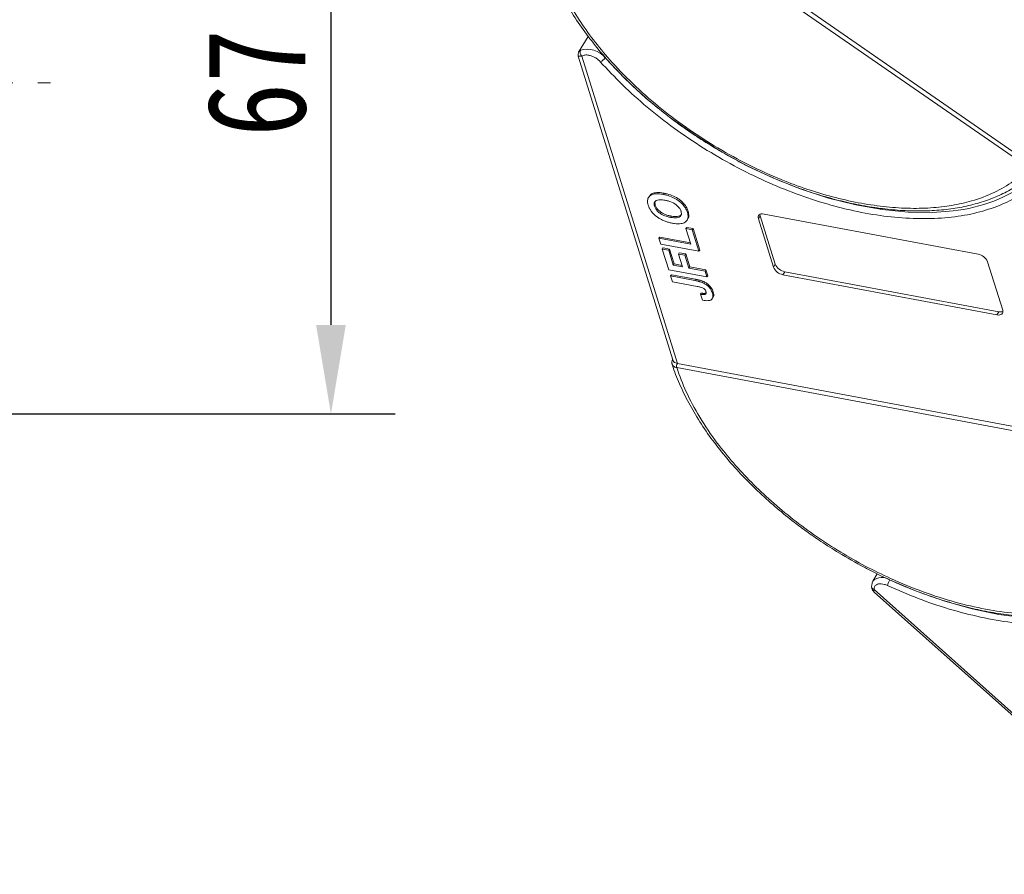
# Model space of a CAD drawing. Header units: millimetres. Extents: x -855 to 619, y 109 to 1142.
# Tile 35 of 74: x -132 to -33, y 913 to 999. Entities that reach past the tile are written whole.
import ezdxf

# ---------------------------------------------------------------- set-up
doc = ezdxf.new("R2010")
doc.units = ezdxf.units.MM
doc.linetypes.add('CENTERX2', pattern=[20.32, 12.7, -2.54, 2.54, -2.54])
doc.styles.get("Standard").update_dxf_attribs({"font": '仿宋_GB2312.ttf', "width": 0.8})
doc.dimstyles.new('副本 ISO-45.1', dxfattribs={"dimtxt": 10, "dimasz": 9, "dimexe": 6.5, "dimexo": 0.625, "dimgap": 2.5, "dimtad": 1, "dimdsep": 46, "dimtxsty": 'Standard', "dimcen": 2.5, "dimadec": 0, "dimazin": 0, "dimtfac": 1, "dimtmove": 0, "dimatfit": 3, "dimfxl": 0, "dimarcsym": 0})

# ---------------------------------------------------------------- blocks, each defined once
blk = doc.blocks.new('*D3064')
at = {"color": 0, "lineweight": -2}
for p, q in [((-143.001, 1026.241), (-94.403, 1026.241)), ((-100.903, 1017.241), (-100.903, 968.241)), ((-143.001, 959.241), (-94.403, 959.241))]:
    blk.add_line(p, q, dxfattribs=at)
at = {"color": 0, "lineweight": 9}
for points in [[(-102.403, 1017.241), (-99.403, 1017.241), (-100.903, 1026.241)], [(-102.403, 968.241), (-99.403, 968.241), (-100.903, 959.241)]]:
    blk.add_solid(points, dxfattribs=at)
at = {"layer": 'Defpoints', "color": 0, "lineweight": 9}
for p in [(-143.626, 1026.241), (-143.626, 959.241), (-100.903, 959.241)]:
    blk.add_point(p, dxfattribs=at)
at = {"color": 0, "lineweight": 9, "insert": (-108.403, 992.741), "char_height": 10, "attachment_point": 5, "rotation": 90}
blk.add_mtext('67', dxfattribs=at)

msp = doc.modelspace()

# ---------------------------------------------------------------- linework, layer by layer
at = {"color": 7, "linetype": 'Continuous', "lineweight": 15}
for p, q in [((-76.887, 1016.994), (-30.047, 984.522)), ((-30.297, 984.172), (-77.137, 1016.644)), ((-74.855, 997.456), (-75.831, 995.851)), ((-75.859, 995.465), (-66.301, 964.707)), ((-65.834, 964.354), (-75.501, 995.462)), ((-68.687, 981.268), (-68.762, 981.145)), ((-67.175, 981.581), (-67.249, 981.458)), ((-68.142, 980.258), (-68.068, 980.38)), ((-66.536, 979.139), (-66.461, 979.261)), ((-64.843, 978.852), (-64.768, 978.974)), ((-64.82, 979.636), (-64.745, 979.759)), ((-57.448, 979.306), (-57.635, 978.999)), ((-56.109, 974.09), (-57.635, 978.999)), ((-57.448, 979.306), (-55.922, 974.397)), ((-57.052, 979.468), (-35.389, 975.407)), ((-64.888, 978.114), (-64.963, 977.992)), ((-64.474, 976.418), (-64.963, 977.992)), ((-64.963, 977.992), (-64.318, 977.871)), ((-64.888, 978.114), (-64.244, 977.993)), ((-64.318, 977.871), (-64.244, 977.993)), ((-64.318, 977.871), (-63.646, 975.707)), ((-64.244, 977.993), (-63.571, 975.83)), ((-67.623, 977.145), (-67.698, 977.022)), ((-67.514, 976.432), (-67.698, 977.022)), ((-67.698, 977.022), (-64.474, 976.418)), ((-67.623, 977.145), (-64.519, 976.563)), ((-63.646, 975.707), (-67.514, 976.432)), ((-67.281, 976.044), (-67.355, 975.921)), ((-66.707, 973.836), (-67.355, 975.921)), ((-67.355, 975.921), (-66.711, 975.8)), ((-67.281, 976.044), (-66.636, 975.923)), ((-66.636, 975.923), (-66.711, 975.8)), ((-66.636, 975.923), (-66.171, 974.428)), ((-66.711, 975.8), (-66.246, 974.305)), ((-65.633, 975.549), (-65.707, 975.427)), ((-65.304, 974.128), (-65.707, 975.427)), ((-65.707, 975.427), (-65.062, 975.306)), ((-65.633, 975.549), (-64.988, 975.429)), ((-64.988, 975.429), (-65.062, 975.306)), ((-65.062, 975.306), (-64.659, 974.008)), ((-64.988, 975.429), (-64.584, 974.13)), ((-63.571, 975.83), (-63.646, 975.707)), ((-66.171, 974.428), (-66.246, 974.305)), ((-66.246, 974.305), (-65.304, 974.128)), ((-66.171, 974.428), (-65.349, 974.274)), ((-64.584, 974.13), (-64.659, 974.008)), ((-64.659, 974.008), (-63.023, 973.701)), ((-64.584, 974.13), (-62.948, 973.824)), ((-55.922, 974.397), (-56.109, 974.09)), ((-34.425, 974.648), (-32.899, 969.739)), ((-62.839, 973.111), (-66.707, 973.836)), ((-66.437, 973.329), (-66.512, 973.206)), ((-66.328, 972.616), (-66.512, 973.206)), ((-66.512, 973.206), (-64.073, 972.749)), ((-66.437, 973.329), (-63.999, 972.872)), ((-63.999, 972.872), (-64.073, 972.749)), ((-63.023, 973.701), (-62.948, 973.824)), ((-63.023, 973.701), (-62.839, 973.111)), ((-62.948, 973.824), (-62.764, 973.233)), ((-62.764, 973.233), (-62.839, 973.111)), ((-54.958, 973.638), (-55.145, 973.331)), ((-33.482, 969.27), (-55.145, 973.331)), ((-54.958, 973.638), (-33.296, 969.577)), ((-63.825, 972.147), (-66.328, 972.616)), ((-63.242, 972.667), (-63.317, 972.544)), ((-63.43, 971.469), (-63.505, 971.346)), ((-63.505, 971.346), (-63.272, 970.747)), ((-62.974, 971.459), (-63.049, 971.336)), ((-62.974, 971.459), (-62.92, 971.493)), ((-62.282, 970.929), (-62.208, 971.052)), ((-62.203, 971.576), (-62.277, 971.453)), ((-33.296, 969.577), (-33.482, 969.27)), ((-66.337, 964.823), (-66.346, 964.789)), ((-65.897, 963.925), (-65.899, 963.925)), ((-15.612, 954.497), (-65.897, 963.925)), ((-65.833, 964.354), (-15.548, 954.927)), ((-45.604, 943.052), (-46.048, 942.322)), ((-13.688, 912.682), (-45.922, 941.46)), ((-45.897, 941.205), (-13.9, 912.64))]:
    msp.add_line(p, q, dxfattribs=at)
at = {"color": 1, "linetype": 'CENTERX2', "lineweight": 13}
msp.add_line((-349.015, 992.741), (-129.286, 992.741), dxfattribs=at)
at = {"color": 7, "linetype": 'Continuous', "lineweight": 15, "flags": 128}
for points in [[(-37.917, 979.803), (-39.985, 979.641), (-42.478, 979.668), (-45.085, 979.921), (-47.779, 980.397), (-50.531, 981.092), (-53.312, 981.997), (-56.093, 983.104), (-58.844, 984.401), (-61.536, 985.874), (-64.141, 987.507), (-66.631, 989.284), (-68.98, 991.184), (-71.163, 993.19), (-73.158, 995.278)], [(-57.635, 978.999), (-57.657, 979.116), (-57.649, 979.223), (-57.61, 979.316), (-57.543, 979.391), (-57.449, 979.445), (-57.333, 979.477), (-57.199, 979.485), (-57.052, 979.468)], [(-57.471, 979.436), (-57.47, 979.423), (-57.448, 979.306)], [(-32.899, 969.739), (-32.877, 969.622), (-32.885, 969.515), (-32.924, 969.422), (-32.991, 969.347), (-33.085, 969.293), (-33.201, 969.261), (-33.335, 969.253), (-33.482, 969.27)], [(-66.32, 964.755), (-66.331, 964.764), (-66.339, 964.772), (-66.344, 964.78), (-66.346, 964.787), (-66.344, 964.793), (-66.339, 964.798), (-66.331, 964.802), (-66.33, 964.802)], [(-46.132, 941.887), (-46.122, 942.135), (-46.048, 942.322)], [(-23.747, 938.905), (-25.692, 938.624), (-28.099, 938.507), (-30.637, 938.616), (-33.278, 938.951), (-35.997, 939.507), (-38.762, 940.279), (-41.547, 941.259), (-44.171, 942.368)]]:
    msp.add_lwpolyline(points, dxfattribs=at)
at = {"color": 7, "linetype": 'Continuous', "lineweight": 15}
for centre, radius, start, end in [((-75.211, 995.842), 0.478, 154.70678, 232.66704), ((-74.934, 993.935), 2.227, 37.09044, 108.56873), ((-73.979, 995.794), 0.97, 290.68114, 327.90305), ((-39.546, 995.659), 15.939, 275.8657, 306.36375), ((-35.615, 974.128), 1.298, 23.60364, 80.0065), ((-54.919, 974.61), 1.298, 203.60364, 260.0065), ((-54.733, 974.917), 1.298, 203.60364, 260.0065), ((-33.135, 970.223), 0.666, 256.02019, 292.80437), ((-65.326, 964.058), 0.588, 149.74693, 193.10404), ((-65.322, 964.059), 0.59, 149.93335, 193.12726), ((-45.112, 941.297), 1.388, 55.21754, 132.40804), ((-42.435, 941.291), 2.206, 148.711, 164.72444), ((-45.907, 941.744), 0.267, 147.56814, 184.38804), ((-45.856, 941.775), 0.321, 189.09284, 258.1168)]:
    msp.add_arc(centre, radius, start, end, dxfattribs=at)
for points, knots in [([(-30.297, 984.172), (-30.786, 983.697), (-31.781, 982.732), (-33.723, 981.604), (-35.83, 980.804), (-38.016, 980.312), (-40.186, 980.063), (-42.509, 980.023), (-45.78, 980.256), (-49.224, 980.914), (-52.712, 981.966), (-55.555, 983.025), (-58.589, 984.4), (-61.722, 986.111), (-64.673, 988.007), (-67.459, 990.089), (-70.088, 992.371), (-72.324, 994.65), (-74.168, 996.84), (-75.656, 998.895), (-76.93, 1000.981), (-78.311, 1003.772), (-79.179, 1006.505), (-79.512, 1009.079), (-79.497, 1011.077), (-79.128, 1013.081), (-78.358, 1015.022), (-77.54, 1016.109), (-77.137, 1016.644)], [0, 0, 0, 0, 0.038862, 0.078912, 0.120068, 0.152227, 0.184382, 0.217215, 0.250043, 0.315618, 0.347778, 0.379932, 0.421093, 0.461142, 0.5, 0.538863, 0.578912, 0.620068, 0.652227, 0.684382, 0.717215, 0.750043, 0.815618, 0.847778, 0.879932, 0.921093, 0.96114, 1, 1, 1, 1]), ([(-79.028, 1015.22), (-79.186, 1014.86), (-79.56, 1014.003), (-79.879, 1012.518), (-80.037, 1010.813), (-79.96, 1009.028), (-79.662, 1007.188), (-79.145, 1005.305), (-78.418, 1003.398), (-77.488, 1001.481), (-76.367, 999.571), (-75.068, 997.684), (-73.606, 995.838), (-72.006, 994.056), (-70.306, 992.368), (-68.565, 990.816), (-66.963, 989.521), (-65.479, 988.416), (-63.978, 987.369), (-62.875, 986.679), (-62.266, 986.298)], [0, 0, 0, 0, 0.0439737, 0.1045045, 0.1652134, 0.2260566, 0.2869551, 0.3478301, 0.4086191, 0.4692697, 0.5297172, 0.5898957, 0.6496838, 0.7088463, 0.7668735, 0.8224437, 0.8739002, 0.9106398, 0.9505895, 1, 1, 1, 1]), ([(-75.801, 995.901), (-75.836, 995.824), (-75.903, 995.679), (-75.873, 995.535), (-75.859, 995.467)], [0, 0, 0, 0, 0.529394, 1, 1, 1, 1]), ([(-75.794, 995.895), (-75.79, 995.907), (-75.774, 995.956), (-75.699, 996.008), (-75.643, 996.046)], [0, 0, 0, 0, 0.244985, 1, 1, 1, 1]), ([(-75.501, 995.462), (-75.584, 995.451), (-75.762, 995.426), (-75.864, 995.447), (-75.85, 995.464), (-75.848, 995.467)], [0, 0, 0, 0, 0.421638, 0.896343, 1, 1, 1, 1]), ([(-73.637, 994.886), (-73.713, 994.964), (-73.869, 995.122), (-74.167, 995.321), (-74.487, 995.475), (-74.697, 995.526), (-74.8, 995.552)], [0, 0, 0, 0, 0.245513, 0.5, 0.754487, 1, 1, 1, 1]), ([(-41.591, 979.01), (-42.573, 979.062), (-44.512, 979.163), (-47.57, 979.679), (-50.671, 980.446), (-53.81, 981.481), (-56.969, 982.777), (-60.115, 984.327), (-63.2, 986.119), (-66.153, 988.113), (-68.898, 990.26), (-71.43, 992.518), (-72.901, 994.097), (-73.637, 994.886)], [0, 0, 0, 0, 0.091965, 0.181776, 0.271599, 0.36141, 0.451234, 0.543199, 0.6358, 0.728401, 0.820366, 0.91018, 1, 1, 1, 1]), ([(-62.266, 986.298), (-61.418, 985.801), (-60.229, 985.103), (-58.429, 984.178), (-56.885, 983.442), (-55.031, 982.65), (-53.082, 981.917), (-51.048, 981.261), (-48.972, 980.706), (-46.88, 980.269), (-44.8, 979.961), (-42.753, 979.792), (-40.759, 979.765), (-38.834, 979.887), (-36.993, 980.16), (-35.251, 980.585), (-33.621, 981.167), (-32.109, 981.905), (-30.748, 982.816), (-29.792, 983.599), (-29.36, 984.124), (-29.264, 984.239)], [0, 0, 0, 0, 0.069068, 0.096851, 0.142874, 0.190428, 0.241201, 0.293915, 0.348055, 0.403219, 0.459133, 0.515609, 0.572523, 0.629804, 0.68742, 0.745383, 0.803752, 0.862644, 0.922249, 0.98286, 1, 1, 1, 1]), ([(-29.942, 982.248), (-30.512, 981.836), (-31.652, 981.013), (-33.746, 980.092), (-36.105, 979.425), (-38.722, 979.028), (-40.635, 979.016), (-41.591, 979.01)], [0, 0, 0, 0, 0.196615, 0.393244, 0.594568, 0.797284, 1, 1, 1, 1]), ([(-68.785, 980.371), (-68.807, 980.452), (-68.873, 980.698), (-68.848, 981.072), (-68.589, 981.38), (-68.123, 981.54), (-67.644, 981.526), (-67.326, 981.471), (-67.249, 981.458)], [0, 0, 0, 0, 0.101398, 0.306996, 0.506144, 0.685262, 0.924557, 1, 1, 1, 1]), ([(-68.667, 981.254), (-68.612, 981.338), (-68.49, 981.524), (-68.043, 981.66), (-67.57, 981.649), (-67.251, 981.594), (-67.175, 981.581)], [0, 0, 0, 0, 0.232667, 0.510973, 0.88278, 1, 1, 1, 1]), ([(-68.142, 980.258), (-68.162, 980.339), (-68.2, 980.502), (-68.143, 980.713), (-67.979, 980.863), (-67.668, 980.942), (-67.348, 980.918), (-67.127, 980.879), (-67.085, 980.871)], [0, 0, 0, 0, 0.160292, 0.321922, 0.490761, 0.657569, 0.933883, 1, 1, 1, 1]), ([(-67.249, 981.458), (-67.146, 981.437), (-66.832, 981.372), (-66.31, 981.192), (-65.723, 980.856), (-65.253, 980.436), (-64.956, 980.011), (-64.861, 979.749), (-64.82, 979.636)], [0, 0, 0, 0, 0.101888, 0.307343, 0.492963, 0.678647, 0.860791, 1, 1, 1, 1]), ([(-67.175, 981.581), (-67.071, 981.559), (-66.758, 981.495), (-66.235, 981.315), (-65.649, 980.978), (-65.178, 980.559), (-64.882, 980.133), (-64.787, 979.872), (-64.745, 979.759)], [0, 0, 0, 0, 0.101888, 0.307343, 0.492963, 0.678647, 0.860791, 1, 1, 1, 1]), ([(-67.085, 980.871), (-66.981, 980.85), (-66.688, 980.788), (-66.257, 980.626), (-65.866, 980.353), (-65.616, 980.088), (-65.508, 979.883), (-65.471, 979.776), (-65.464, 979.756)], [0, 0, 0, 0, 0.15859, 0.447239, 0.620381, 0.793575, 0.961295, 1, 1, 1, 1]), ([(-68.432, 979.696), (-68.463, 979.738), (-68.526, 979.821), (-68.598, 979.941), (-68.659, 980.054), (-68.708, 980.16), (-68.751, 980.266), (-68.774, 980.336), (-68.785, 980.371)], [0, 0, 0, 0, 0.185429, 0.37219, 0.527708, 0.683877, 0.841678, 1, 1, 1, 1]), ([(-66.536, 979.139), (-66.64, 979.16), (-66.902, 979.215), (-67.295, 979.357), (-67.67, 979.592), (-67.936, 979.849), (-68.08, 980.08), (-68.127, 980.212), (-68.142, 980.258)], [0, 0, 0, 0, 0.158617, 0.400864, 0.573059, 0.745486, 0.912985, 1, 1, 1, 1]), ([(-68.068, 980.38), (-68.089, 980.463), (-68.129, 980.624), (-68.079, 980.752), (-68.054, 980.814)], [0, 0, 0, 0, 0.508173, 1, 1, 1, 1]), ([(-66.461, 979.261), (-66.565, 979.283), (-66.828, 979.338), (-67.22, 979.48), (-67.595, 979.715), (-67.861, 979.972), (-68.005, 980.203), (-68.052, 980.335), (-68.068, 980.38)], [0, 0, 0, 0, 0.1586166, 0.4008637, 0.5730594, 0.7454856, 0.9129852, 1, 1, 1, 1]), ([(-67.353, 978.865), (-67.457, 978.919), (-67.666, 979.028), (-68.028, 979.279), (-68.286, 979.512), (-68.416, 979.676), (-68.432, 979.696)], [0, 0, 0, 0, 0.250896, 0.502166, 0.940512, 1, 1, 1, 1]), ([(-66.327, 978.544), (-66.379, 978.554), (-66.482, 978.574), (-66.645, 978.613), (-66.815, 978.659), (-66.993, 978.716), (-67.173, 978.783), (-67.293, 978.837), (-67.353, 978.865)], [0, 0, 0, 0, 0.15395, 0.308181, 0.478699, 0.649961, 0.824203, 1, 1, 1, 1]), ([(-65.464, 979.756), (-65.446, 979.674), (-65.409, 979.511), (-65.476, 979.304), (-65.647, 979.149), (-65.981, 979.068), (-66.305, 979.097), (-66.514, 979.135), (-66.536, 979.139)], [0, 0, 0, 0, 0.15971, 0.320429, 0.491074, 0.67705, 0.96629, 1, 1, 1, 1]), ([(-65.411, 979.453), (-65.413, 979.449), (-65.435, 979.373), (-65.581, 979.276), (-65.903, 979.189), (-66.231, 979.22), (-66.439, 979.257), (-66.461, 979.261)], [0, 0, 0, 0, 0.014944, 0.262298, 0.531876, 0.951137, 1, 1, 1, 1]), ([(-64.82, 979.636), (-64.798, 979.555), (-64.732, 979.309), (-64.753, 978.931), (-65.013, 978.621), (-65.481, 978.463), (-65.95, 978.478), (-66.259, 978.532), (-66.327, 978.544)], [0, 0, 0, 0, 0.102171, 0.30922, 0.51365, 0.692275, 0.932413, 1, 1, 1, 1]), ([(-64.745, 979.759), (-64.725, 979.678), (-64.662, 979.435), (-64.643, 979.145), (-64.765, 979.017), (-64.791, 978.99)], [0, 0, 0, 0, 0.28064, 0.849359, 1, 1, 1, 1]), ([(-63.999, 972.872), (-63.947, 972.862), (-63.843, 972.842), (-63.703, 972.81), (-63.577, 972.779), (-63.466, 972.746), (-63.355, 972.712), (-63.28, 972.682), (-63.242, 972.667)], [0, 0, 0, 0, 0.20827, 0.416707, 0.561481, 0.706573, 0.852825, 1, 1, 1, 1]), ([(-64.073, 972.749), (-64.022, 972.739), (-63.918, 972.719), (-63.777, 972.688), (-63.652, 972.656), (-63.541, 972.623), (-63.429, 972.589), (-63.355, 972.559), (-63.317, 972.544)], [0, 0, 0, 0, 0.20827, 0.416707, 0.561481, 0.706573, 0.852825, 1, 1, 1, 1]), ([(-63.825, 972.147), (-63.721, 972.126), (-63.542, 972.089), (-63.316, 972.019), (-63.16, 971.937), (-63.063, 971.851), (-62.981, 971.739), (-62.952, 971.66), (-62.934, 971.612)], [0, 0, 0, 0, 0.292027, 0.504854, 0.613905, 0.723685, 0.829816, 1, 1, 1, 1]), ([(-63.317, 972.544), (-63.211, 972.493), (-62.997, 972.391), (-62.705, 972.16), (-62.424, 971.839), (-62.333, 971.598), (-62.277, 971.453)], [0, 0, 0, 0, 0.20646, 0.413515, 0.645211, 1, 1, 1, 1]), ([(-63.242, 972.667), (-63.136, 972.616), (-62.923, 972.514), (-62.63, 972.283), (-62.349, 971.962), (-62.258, 971.721), (-62.203, 971.576)], [0, 0, 0, 0, 0.20646, 0.413515, 0.645211, 1, 1, 1, 1]), ([(-63.049, 971.336), (-63.074, 971.33), (-63.125, 971.317), (-63.207, 971.316), (-63.285, 971.32), (-63.357, 971.326), (-63.431, 971.335), (-63.48, 971.342), (-63.505, 971.346)], [0, 0, 0, 0, 0.193806, 0.393127, 0.544069, 0.695412, 0.847613, 1, 1, 1, 1]), ([(-63.43, 971.469), (-63.405, 971.465), (-63.354, 971.457), (-63.277, 971.448), (-63.198, 971.442), (-63.119, 971.439), (-63.042, 971.441), (-62.997, 971.453), (-62.974, 971.459)], [0, 0, 0, 0, 0.155996, 0.312125, 0.480895, 0.650212, 0.823248, 1, 1, 1, 1]), ([(-62.277, 971.453), (-62.256, 971.372), (-62.208, 971.187), (-62.247, 970.933), (-62.43, 970.76), (-62.774, 970.677), (-63.076, 970.719), (-63.272, 970.747)], [0, 0, 0, 0, 0.155292, 0.353145, 0.543243, 0.704067, 1, 1, 1, 1]), ([(-62.934, 971.612), (-62.927, 971.587), (-62.913, 971.535), (-62.917, 971.472), (-62.934, 971.421), (-62.963, 971.385), (-63.001, 971.356), (-63.033, 971.342), (-63.049, 971.336)], [0, 0, 0, 0, 0.202387, 0.410907, 0.557829, 0.709472, 0.853224, 1, 1, 1, 1]), ([(-62.203, 971.576), (-62.184, 971.496), (-62.14, 971.314), (-62.137, 971.123), (-62.208, 971.059), (-62.212, 971.055)], [0, 0, 0, 0, 0.42385, 0.963867, 1, 1, 1, 1]), ([(-66.359, 964.278), (-66.366, 964.298), (-66.389, 964.356), (-66.39, 964.472), (-66.369, 964.611), (-66.335, 964.71), (-66.32, 964.755)], [0, 0, 0, 0, 0.14361, 0.439342, 0.743341, 1, 1, 1, 1]), ([(-66.359, 964.278), (-66.35, 964.247), (-66.172, 963.589), (-65.626, 962.278), (-64.715, 960.364), (-63.589, 958.453), (-62.291, 956.566), (-60.829, 954.721), (-59.229, 952.939), (-57.529, 951.251), (-55.788, 949.698), (-54.186, 948.404), (-52.702, 947.299), (-51.202, 946.252), (-50.099, 945.562), (-49.489, 945.181)], [0, 0, 0, 0, 0.004737, 0.097506, 0.190063, 0.282311, 0.374148, 0.46539, 0.555676, 0.64423, 0.729035, 0.807562, 0.863629, 0.924596, 1, 1, 1, 1]), ([(-65.899, 963.925), (-65.966, 963.942), (-66.089, 963.974), (-66.238, 964.074), (-66.328, 964.174), (-66.353, 964.256), (-66.359, 964.278)], [0, 0, 0, 0, 0.302627, 0.550229, 0.87894, 1, 1, 1, 1]), ([(-66.289, 964.711), (-66.281, 964.677), (-66.257, 964.577), (-66.116, 964.452), (-65.953, 964.379), (-65.85, 964.358), (-65.834, 964.354)], [0, 0, 0, 0, 0.189535, 0.559387, 0.929239, 1, 1, 1, 1]), ([(-15.612, 954.497), (-15.408, 953.7), (-14.994, 952.082), (-14.863, 949.752), (-15.101, 947.691), (-15.649, 945.924), (-16.409, 944.433), (-17.424, 943.085), (-19.114, 941.507), (-21.263, 940.299), (-23.783, 939.499), (-26.019, 939.068), (-28.624, 938.878), (-31.575, 939.003), (-34.608, 939.432), (-37.734, 940.157), (-40.968, 941.193), (-44.02, 942.443), (-46.816, 943.817), (-49.331, 945.241), (-51.776, 946.82), (-54.901, 949.115), (-57.741, 951.632), (-60.197, 954.275), (-61.979, 956.48), (-63.606, 958.89), (-64.997, 961.457), (-65.6, 963.11), (-65.897, 963.925)], [0, 0, 0, 0, 0.038862, 0.078912, 0.1200677, 0.1522272, 0.1843815, 0.2172151, 0.2500433, 0.3156185, 0.347778, 0.3799323, 0.4210926, 0.4611415, 0.5, 0.5388632, 0.578912, 0.6200677, 0.6522272, 0.6843815, 0.7172151, 0.7500433, 0.8156185, 0.847778, 0.8799323, 0.9210926, 0.9611404, 1, 1, 1, 1]), ([(-65.834, 964.354), (-65.834, 964.354), (-65.834, 964.354), (-65.833, 964.354), (-65.833, 964.354), (-65.833, 964.354)], [0, 0, 0, 0, 0.384699, 0.69235, 1, 1, 1, 1]), ([(-49.489, 945.181), (-48.641, 944.683), (-47.452, 943.986), (-45.652, 943.061), (-44.108, 942.325), (-42.254, 941.533), (-40.305, 940.8), (-38.271, 940.144), (-36.195, 939.589), (-34.104, 939.152), (-32.024, 938.844), (-29.976, 938.674), (-27.982, 938.648), (-26.057, 938.77), (-24.217, 939.043), (-22.473, 939.467), (-20.849, 940.054), (-19.579, 940.647), (-18.917, 941.101), (-18.698, 941.251)], [0, 0, 0, 0, 0.077451, 0.108605, 0.160215, 0.21354, 0.270476, 0.329588, 0.390299, 0.452158, 0.514859, 0.578189, 0.642011, 0.706243, 0.770853, 0.835851, 0.901304, 0.967344, 1, 1, 1, 1]), ([(-44.563, 941.872), (-44.667, 941.915), (-44.88, 942.001), (-45.192, 942.053), (-45.475, 942.043), (-45.616, 941.982), (-45.685, 941.951)], [0, 0, 0, 0, 0.245513, 0.5, 0.754487, 1, 1, 1, 1]), ([(-46.173, 941.724), (-46.163, 941.665), (-46.143, 941.55), (-46.052, 941.366), (-45.963, 941.273), (-45.906, 941.213)], [0, 0, 0, 0, 0.281598, 0.543716, 1, 1, 1, 1]), ([(-45.922, 941.46), (-45.945, 941.39), (-45.975, 941.299), (-45.928, 941.261), (-45.917, 941.253)], [0, 0, 0, 0, 0.774721, 1, 1, 1, 1]), ([(-29.006, 937.898), (-29.997, 937.957), (-31.98, 938.074), (-35.111, 938.626), (-38.274, 939.443), (-41.443, 940.506), (-43.523, 941.417), (-44.563, 941.872)], [0, 0, 0, 0, 0.202716, 0.4054319, 0.6067562, 0.8033717, 1, 1, 1, 1])]:
    msp.add_open_spline(points, degree=3, knots=knots, dxfattribs=at)
for points in [[(-74.8, 995.552), (-74.939, 995.567), (-75.217, 995.599), (-75.406, 995.508), (-75.501, 995.462)], [(-45.685, 941.951), (-45.762, 941.891), (-45.917, 941.77), (-45.92, 941.563), (-45.922, 941.46)]]:
    msp.add_open_spline(points, degree=3, dxfattribs=at)

# ---------------------------------------------------------------- dimensions: what is measured, and where the dimension line sits
at = {"color": 5, "lineweight": 9}
dim = msp.add_linear_dim(base=(-100.903, 959.241), p1=(-143.626, 1026.241), p2=(-143.626, 959.241), angle=90, dimstyle='副本 ISO-45.1', dxfattribs=at)
dim.commit()
dim.dimension.update_dxf_attribs({"geometry": '*D3064', "text_midpoint": (-108.403, 992.741)})

doc.saveas('drawing.dxf')
